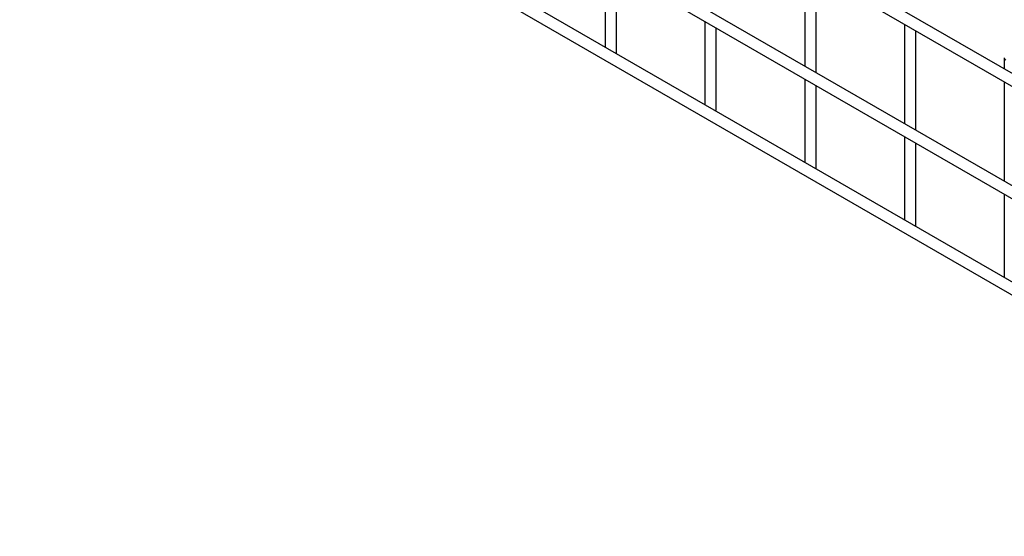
# Model space of a CAD drawing. Header units: inches. Extents: x 0.2 to 10.8, y 0.2 to 8.2.
# Tile 18 of 48: x 8.044 to 8.741, y 4.905 to 5.271. Entities that reach past the tile are written whole.
import ezdxf

# ---------------------------------------------------------------- set-up
doc = ezdxf.new("R2010")
doc.units = ezdxf.units.IN
doc.header["$MEASUREMENT"] = 0
doc.layers.add('DIMENSIONS', color=140, linetype='Continuous', lineweight=25)
doc.styles.add('SLDTEXTSTYLE0', font='TXT', dxfattribs={"width": 0.7})
doc.dimstyles.new('SLDDIMSTYLE3', dxfattribs={"dimtxt": 0.084961, "dimasz": 0.13, "dimexe": 0, "dimexo": 0.0625, "dimgap": 0.02124, "dimtad": 0, "dimtih": 1, "dimtoh": 1, "dimlfac": 18, "dimrnd": 1e-09, "dimzin": 12, "dimdsep": 46, "dimtxsty": 'SLDTEXTSTYLE0', "dimsah": 1, "dimcen": 0.09, "dimadec": 0, "dimazin": 3, "dimtfac": 1, "dimtmove": 0, "dimatfit": 0, "dimfxl": 0, "dimfrac": 2, "dimtolj": 1, "dimtzin": 12, "dimarcsym": 0})

# ---------------------------------------------------------------- blocks, each defined once
blk = doc.blocks.new('_D_7')
at = {"layer": 'DIMENSIONS'}
for p, q in [((7.87562, 4.9474), (7.87562, 5.1974)), ((7.38747, 4.9474), (8.00062, 4.9474)), ((7.71404, 4.81459), (7.68551, 4.81459)), ((7.68551, 4.81459), (7.68551, 4.67956)), ((8.03719, 4.81459), (8.06572, 4.81459)), ((8.06572, 4.81459), (8.06572, 4.67956)), ((7.68551, 4.67956), (7.71404, 4.67956)), ((8.06572, 4.67956), (8.03719, 4.67956)), ((7.44808, 4.66478), (8.00062, 4.66478)), ((7.87562, 4.66478), (7.87562, 4.41478))]:
    blk.add_line(p, q, dxfattribs=at)
for points in [[(7.87562, 4.9474), (7.89562, 5.0774), (7.85562, 5.0774)], [(7.87562, 4.66478), (7.85562, 4.53478), (7.89562, 4.53478)]]:
    blk.add_solid(points, dxfattribs=at)
at = {"layer": 'DIMENSIONS', "char_height": 0.083333, "attachment_point": 1, "style": 'SLDTEXTSTYLE0'}
for s, insert in [('5.09', (7.74938, 4.94103)), ('129.2', (7.71404, 4.78698))]:
    blk.add_mtext(s, dxfattribs=dict(at, insert=insert))

msp = doc.modelspace()

# ---------------------------------------------------------------- linework, layer by layer
for p, q in [((10.57427, 4.17798), (8.10258, 5.60486)), ((8.09858, 5.59793), (10.57027, 4.17105)), ((8.09858, 5.51832), (10.57027, 4.09144)), ((10.48795, 4.1482), (8.18371, 5.4784)), ((10.57427, 4.03011), (8.10258, 5.45699)), ((8.09858, 5.45006), (10.57027, 4.02319)), ((8.45862, 5.31047), (8.45862, 5.25146)), ((8.46662, 5.24779), (8.46662, 5.30585)), ((8.60004, 5.30844), (8.60004, 5.23807)), ((8.60804, 5.23345), (8.60804, 5.30382)), ((8.52933, 5.26965), (8.52933, 5.21064)), ((8.53733, 5.20697), (8.53733, 5.26503)), ((8.67075, 5.26762), (8.67075, 5.19725)), ((8.67875, 5.19263), (8.67875, 5.263)), ((8.46636, 5.24698), (8.46662, 5.24779)), ((8.74146, 5.2439), (8.74146, 5.23604)), ((8.60004, 5.22883), (8.60004, 5.16981)), ((8.74146, 5.2268), (8.74146, 5.15643)), ((8.60804, 5.16615), (8.60804, 5.22421)), ((8.53707, 5.20616), (8.53733, 5.20697)), ((8.67075, 5.18801), (8.67075, 5.12899)), ((8.67875, 5.12533), (8.67875, 5.18339)), ((8.60778, 5.16534), (8.60804, 5.16615)), ((8.74146, 5.14719), (8.74146, 5.08817)), ((8.67849, 5.12452), (8.67875, 5.12533))]:
    msp.add_line(p, q)
at = {"flags": 128}
msp.add_lwpolyline([(8.74146, 5.24391), (8.74146, 5.2439), (8.74176, 5.24302), (8.74263, 5.24227)], dxfattribs=at)

# ---------------------------------------------------------------- dimensions: what is measured, and where the dimension line sits
at = {"layer": 'DIMENSIONS'}
dim = msp.add_linear_dim(base=(7.87562, 4.66478), p1=(7.33747, 4.9474), p2=(7.39808, 4.66478), angle=90, dimstyle='SLDDIMSTYLE3', dxfattribs=at)
dim.commit()
dim.dimension.update_dxf_attribs({"geometry": '_D_7', "text_midpoint": (7.87562, 4.81459), "dimtype": 160})

doc.saveas('drawing.dxf')
